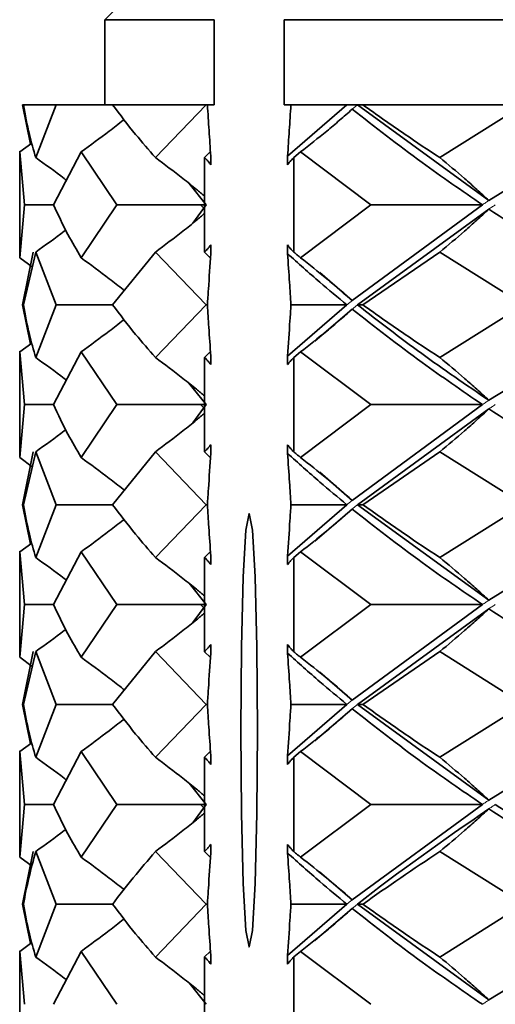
# Model space of a CAD drawing. Header units: millimetres. Extents: x 0 to 1118, y 0 to 864.
# Tile 105 of 200: x 726.21 to 727.33, y 366.1 to 368.41. Entities that reach past the tile are written whole.
import ezdxf

# ---------------------------------------------------------------- set-up
doc = ezdxf.new("R2010")
doc.units = ezdxf.units.MM

msp = doc.modelspace()

# ---------------------------------------------------------------- linework, layer by layer
at = {"color": 7, "linetype": 'Continuous', "lineweight": 35}
for p, q in [((726.7281, 368.7324), (726.4096, 368.4139)), ((726.4096, 368.4139), (726.4096, 368.2139)), ((726.6658, 368.4139), (726.4096, 368.4139)), ((726.6658, 368.4139), (726.6658, 368.2139)), ((729.9812, 368.4139), (726.8299, 368.4139)), ((726.8299, 368.2139), (726.8299, 368.4139)), ((726.216, 368.2139), (726.2349, 368.122)), ((726.2187, 368.2139), (726.216, 368.2139)), ((726.2948, 368.2139), (726.2187, 368.2139)), ((726.2948, 368.2139), (726.2471, 368.0903)), ((726.4275, 368.2139), (726.2948, 368.2139)), ((726.6471, 368.2139), (726.4275, 368.2139)), ((726.6471, 368.2139), (726.528, 368.0903)), ((726.6498, 368.2139), (726.6471, 368.2139)), ((726.6658, 368.2139), (726.6498, 368.2139)), ((726.8459, 368.2139), (726.8299, 368.2139)), ((726.9772, 368.2139), (726.8379, 368.0938)), ((726.9772, 368.2139), (726.8459, 368.2139)), ((727.0022, 368.2139), (726.9772, 368.2139)), ((727.0022, 368.2139), (727.31, 367.9897)), ((727.0148, 368.2139), (727.0022, 368.2139)), ((727.3917, 368.2139), (727.0148, 368.2139)), ((727.3917, 368.2139), (727.1949, 368.0903)), ((727.6716, 368.2139), (727.31, 367.9897)), ((726.2096, 368.1036), (726.2379, 368.1241)), ((726.2096, 368.1052), (726.2096, 367.8555)), ((726.2096, 368.1036), (726.2208, 367.9796)), ((726.2096, 368.1036), (726.2103, 368.094)), ((726.3536, 368.1036), (726.2888, 367.9796)), ((726.3536, 368.1036), (726.4374, 367.9796)), ((726.6566, 368.1036), (726.6433, 368.0907)), ((726.8685, 368.1036), (726.8524, 368.0907)), ((726.8685, 368.1036), (727.0333, 367.9796)), ((726.6433, 368.0907), (726.6433, 367.8684)), ((726.6577, 368.0938), (726.6577, 368.0736)), ((726.8379, 368.0736), (726.8379, 368.0938)), ((726.8524, 367.8684), (726.8524, 368.0907)), ((726.6067, 368.0297), (726.6467, 367.9796)), ((726.2208, 367.9796), (726.2096, 367.8555)), ((726.2888, 367.9796), (726.2208, 367.9796)), ((726.4374, 367.9796), (726.3536, 367.8555)), ((726.6433, 367.9796), (726.4374, 367.9796)), ((726.6467, 367.9796), (726.6157, 367.9367)), ((726.6335, 367.9796), (726.6433, 367.9703)), ((727.0333, 367.9796), (726.8685, 367.8555)), ((727.2949, 367.9796), (726.9896, 367.7549)), ((727.31, 367.9695), (727.0022, 367.7448)), ((727.2949, 367.9796), (727.0333, 367.9796)), ((726.6577, 367.8855), (726.6577, 367.8653)), ((726.8379, 367.8653), (726.8379, 367.8855)), ((726.2098, 367.8651), (726.2096, 367.8555)), ((726.2096, 367.8555), (726.2391, 367.834)), ((726.2415, 367.8688), (726.216, 367.7448)), ((726.2471, 367.8688), (726.2187, 367.7448)), ((726.2471, 367.8688), (726.2948, 367.7448)), ((726.528, 367.8688), (726.4275, 367.7448)), ((726.528, 367.8688), (726.6471, 367.7448)), ((726.6433, 367.8684), (726.6566, 367.8555)), ((727.1949, 367.8688), (727.0148, 367.7448)), ((727.1949, 367.8688), (727.3917, 367.7448)), ((726.9132, 367.8207), (726.9896, 367.7549)), ((726.216, 367.7448), (726.2349, 367.6529)), ((726.2948, 367.7448), (726.2471, 367.6214)), ((726.4275, 367.7448), (726.2948, 367.7448)), ((726.6471, 367.7448), (726.528, 367.6214)), ((726.6498, 367.7448), (726.6471, 367.7448)), ((726.9772, 367.7448), (726.8379, 367.6249)), ((726.9772, 367.7448), (726.8459, 367.7448)), ((726.9896, 367.7347), (726.9021, 367.6597)), ((727.0022, 367.7448), (727.0148, 367.7448)), ((727.3917, 367.7448), (727.1949, 367.6214)), ((727.6716, 367.7448), (727.31, 367.5211)), ((726.2096, 367.6345), (726.2379, 367.6551)), ((726.2096, 367.6362), (726.2096, 367.387)), ((726.2096, 367.6345), (726.2208, 367.511)), ((726.2096, 367.6345), (726.2103, 367.625)), ((726.3536, 367.6345), (726.2888, 367.511)), ((726.3536, 367.6345), (726.4374, 367.511)), ((726.6566, 367.6345), (726.6433, 367.6218)), ((726.6433, 367.6218), (726.6433, 367.3999)), ((726.6577, 367.6249), (726.6577, 367.6047)), ((726.8379, 367.6047), (726.8379, 367.6249)), ((726.8685, 367.6345), (726.8524, 367.6218)), ((726.8524, 367.3999), (726.8524, 367.6218)), ((726.8685, 367.6345), (727.0333, 367.511)), ((726.6066, 367.561), (726.6467, 367.511)), ((726.2208, 367.511), (726.2096, 367.387)), ((726.2888, 367.511), (726.2208, 367.511)), ((726.4374, 367.511), (726.3536, 367.387)), ((726.6433, 367.511), (726.4374, 367.511)), ((726.6467, 367.511), (726.6158, 367.4682)), ((726.6335, 367.511), (726.6433, 367.5017)), ((727.0333, 367.511), (726.8685, 367.387)), ((727.2949, 367.511), (726.9896, 367.2863)), ((727.31, 367.5009), (727.0022, 367.2762)), ((727.2949, 367.511), (727.0333, 367.511)), ((726.6577, 367.417), (726.6577, 367.3968)), ((726.8379, 367.3968), (726.8379, 367.417)), ((726.2098, 367.3966), (726.2096, 367.387)), ((726.2096, 367.387), (726.2391, 367.3654)), ((726.2415, 367.4003), (726.216, 367.2762)), ((726.2471, 367.4003), (726.2187, 367.2762)), ((726.2471, 367.4003), (726.2948, 367.2762)), ((726.528, 367.4003), (726.4275, 367.2762)), ((726.528, 367.4003), (726.6471, 367.2762)), ((726.6433, 367.3999), (726.6566, 367.387)), ((727.1949, 367.4003), (727.0148, 367.2762)), ((727.1949, 367.4003), (727.3917, 367.2762)), ((726.9132, 367.3522), (726.9896, 367.2863)), ((726.216, 367.2762), (726.2349, 367.184)), ((726.2948, 367.2762), (726.2471, 367.1523)), ((726.4275, 367.2762), (726.2948, 367.2762)), ((726.6471, 367.2762), (726.528, 367.1523)), ((726.6498, 367.2762), (726.6471, 367.2762)), ((726.9772, 367.2762), (726.8379, 367.1558)), ((726.9772, 367.2762), (726.8459, 367.2762)), ((727.0022, 367.2762), (727.0148, 367.2762)), ((727.0022, 367.2762), (727.31, 367.0521)), ((727.3917, 367.2762), (727.1949, 367.1523)), ((727.6716, 367.2762), (727.31, 367.0521)), ((726.9896, 367.2661), (726.9021, 367.1908)), ((726.2096, 367.1655), (726.2379, 367.1861)), ((726.2096, 367.1672), (726.2096, 366.9184)), ((726.2096, 367.1655), (726.2208, 367.0421)), ((726.2096, 367.1655), (726.2103, 367.156)), ((726.3536, 367.1655), (726.2888, 367.0421)), ((726.3536, 367.1655), (726.4374, 367.0421)), ((726.6566, 367.1655), (726.6433, 367.1527)), ((726.6577, 367.1558), (726.6577, 367.1356)), ((726.8379, 367.1356), (726.8379, 367.1558)), ((726.8685, 367.1655), (726.8524, 367.1527)), ((726.8685, 367.1655), (727.0333, 367.0421)), ((726.6433, 367.1527), (726.6433, 366.9313)), ((726.8524, 366.9313), (726.8524, 367.1527)), ((726.6068, 367.0918), (726.6467, 367.0421)), ((726.2208, 367.0421), (726.2096, 366.9184)), ((726.2888, 367.0421), (726.2208, 367.0421)), ((726.4374, 367.0421), (726.3536, 366.9184)), ((726.6433, 367.0421), (726.4374, 367.0421)), ((726.6467, 367.0421), (726.6159, 366.9995)), ((726.6335, 367.0421), (726.6433, 367.0328)), ((727.0333, 367.0421), (726.8685, 366.9184)), ((727.2949, 367.0421), (726.9896, 366.8178)), ((727.2949, 367.0421), (727.0333, 367.0421)), ((727.31, 367.032), (727.0022, 366.8077)), ((726.6577, 366.9484), (726.6577, 366.9282)), ((726.8379, 366.9282), (726.8379, 366.9484)), ((726.2098, 366.928), (726.2096, 366.9184)), ((726.2415, 366.9317), (726.216, 366.8077)), ((726.2471, 366.9317), (726.2187, 366.8077)), ((726.2471, 366.9317), (726.2948, 366.8077)), ((726.528, 366.9317), (726.4275, 366.8077)), ((726.528, 366.9317), (726.6471, 366.8077)), ((726.6433, 366.9313), (726.6566, 366.9184)), ((727.1949, 366.9317), (727.0148, 366.8077)), ((727.1949, 366.9317), (727.3917, 366.8077)), ((726.2096, 366.9184), (726.2391, 366.8969)), ((726.9132, 366.8836), (726.9896, 366.8178)), ((726.216, 366.8077), (726.2349, 366.7154)), ((726.2948, 366.8077), (726.2471, 366.6836)), ((726.4275, 366.8077), (726.2948, 366.8077)), ((726.6471, 366.8077), (726.528, 366.6836)), ((726.6498, 366.8077), (726.6471, 366.8077)), ((726.9772, 366.8077), (726.8379, 366.6871)), ((726.9772, 366.8077), (726.8459, 366.8077)), ((727.0022, 366.8077), (727.0148, 366.8077)), ((727.0022, 366.8077), (727.31, 366.5831)), ((727.3917, 366.8077), (727.1949, 366.6836)), ((727.6716, 366.8077), (727.31, 366.5831)), ((726.9896, 366.7976), (726.9021, 366.7222)), ((726.2096, 366.6969), (726.2379, 366.7175)), ((726.2096, 366.6985), (726.2096, 366.4495)), ((726.2096, 366.6969), (726.2208, 366.573)), ((726.2096, 366.6969), (726.2103, 366.6873)), ((726.3536, 366.6969), (726.2888, 366.573)), ((726.3536, 366.6969), (726.4374, 366.573)), ((726.6566, 366.6969), (726.6433, 366.684)), ((726.8685, 366.6969), (726.8524, 366.684)), ((726.8685, 366.6969), (727.0333, 366.573)), ((726.6433, 366.684), (726.6433, 366.4624)), ((726.6577, 366.6871), (726.6577, 366.6669)), ((726.8379, 366.6669), (726.8379, 366.6871)), ((726.8524, 366.4624), (726.8524, 366.684)), ((726.6068, 366.6229), (726.6467, 366.573)), ((726.2208, 366.573), (726.2096, 366.4496)), ((726.2888, 366.573), (726.2208, 366.573)), ((726.4374, 366.573), (726.3536, 366.4496)), ((726.6433, 366.573), (726.4374, 366.573)), ((726.6467, 366.573), (726.6157, 366.5302)), ((726.6335, 366.573), (726.6433, 366.5637)), ((727.0333, 366.573), (726.8685, 366.4496)), ((727.2949, 366.573), (726.9896, 366.3492)), ((727.2949, 366.573), (727.0333, 366.573)), ((726.2415, 366.4628), (726.216, 366.3391)), ((726.2471, 366.4628), (726.2948, 366.3391)), ((726.528, 366.4628), (726.6471, 366.3391)), ((726.6433, 366.4624), (726.6566, 366.4496)), ((726.6577, 366.4794), (726.6577, 366.4593)), ((726.8379, 366.4593), (726.8379, 366.4794)), ((727.1949, 366.4628), (727.3917, 366.3391)), ((726.2098, 366.4591), (726.2096, 366.4496)), ((726.2096, 366.4496), (726.2391, 366.4281)), ((726.9127, 366.4147), (726.9896, 366.3492)), ((726.216, 366.3391), (726.2349, 366.2469)), ((726.2948, 366.3391), (726.2471, 366.2151)), ((726.4275, 366.3391), (726.2948, 366.3391)), ((726.6471, 366.3391), (726.528, 366.2151)), ((726.6498, 366.3391), (726.6471, 366.3391)), ((726.9772, 366.3391), (726.8379, 366.2186)), ((726.9772, 366.3391), (726.8459, 366.3391)), ((726.9896, 366.329), (726.9021, 366.2536)), ((727.0022, 366.3391), (727.0148, 366.3391)), ((727.0022, 366.3391), (727.31, 366.1144)), ((727.3917, 366.3391), (727.1949, 366.2151)), ((727.6716, 366.3391), (727.31, 366.1144)), ((726.2096, 366.2284), (726.2379, 366.249)), ((726.2096, 366.23), (726.2096, 365.9804)), ((726.2096, 366.2284), (726.2208, 366.1043)), ((726.2096, 366.2284), (726.2103, 366.2188)), ((726.3536, 366.2284), (726.2888, 366.1043)), ((726.3536, 366.2284), (726.4374, 366.1043)), ((726.6566, 366.2284), (726.6433, 366.2155)), ((726.6433, 366.2155), (726.6433, 365.9933)), ((726.6577, 366.2186), (726.6577, 366.1983)), ((726.8379, 366.1983), (726.8379, 366.2186)), ((726.8685, 366.2284), (726.8524, 366.2155)), ((726.8524, 365.9933), (726.8524, 366.2155)), ((726.8685, 366.2284), (727.0333, 366.1043)), ((726.6068, 366.1544), (726.6467, 366.1043))]:
    msp.add_line(p, q, dxfattribs=at)
at = {"color": 7, "linetype": 'Continuous', "lineweight": 18}
msp.add_line((727.0022, 368.2139), (726.9896, 368.2038), dxfattribs=at)
at = {"color": 7, "linetype": 'Continuous', "lineweight": 35, "flags": 128}
msp.add_lwpolyline([(726.7674, 366.7472), (726.7659, 366.9417), (726.7616, 367.1066), (726.7553, 367.2168), (726.7478, 367.2555), (726.7403, 367.2168), (726.734, 367.1066), (726.7298, 366.9417), (726.7283, 366.7472), (726.7298, 366.5527), (726.734, 366.3877), (726.7403, 366.2775), (726.7478, 366.2389), (726.7553, 366.2775), (726.7616, 366.3877), (726.7659, 366.5527), (726.7674, 366.7472)], dxfattribs=at)
at = {"color": 7, "linetype": 'Continuous', "lineweight": 35}
for points, knots in [([(726.2187, 368.2139), (726.2227, 368.1908), (726.2299, 368.1497), (726.2418, 368.1085), (726.2471, 368.0903)], [0, 0, 0, 0, 0.559638, 1, 1, 1, 1]), ([(726.4275, 368.2139), (726.445, 368.1908), (726.4763, 368.1497), (726.5122, 368.1085), (726.528, 368.0903)], [0, 0, 0, 0, 0.559638, 1, 1, 1, 1]), ([(726.6498, 368.2139), (726.6511, 368.1939), (726.6538, 368.1541), (726.6564, 368.1139), (726.6577, 368.0938)], [0, 0, 0, 0, 0.499997, 1, 1, 1, 1]), ([(726.8379, 368.0938), (726.8393, 368.1139), (726.8419, 368.1541), (726.8445, 368.1939), (726.8459, 368.2139)], [0, 0, 0, 0, 0.499997, 1, 1, 1, 1]), ([(726.8685, 368.1036), (726.889, 368.1198), (726.9198, 368.1441), (726.9599, 368.1778), (726.9797, 368.1951), (726.9896, 368.2038)], [0, 0, 0, 0, 0.499762, 0.749849, 1, 1, 1, 1]), ([(726.9896, 368.2038), (727.0429, 368.1621), (727.138, 368.0875), (727.247, 368.0126), (727.2949, 367.9796)], [0, 0, 0, 0, 0.559517, 1, 1, 1, 1]), ([(727.0148, 368.2139), (727.0473, 368.1908), (727.1053, 368.1497), (727.1675, 368.1085), (727.1949, 368.0903)], [0, 0, 0, 0, 0.5596375, 1, 1, 1, 1]), ([(726.3536, 368.1036), (726.3757, 368.1198), (726.4089, 368.1441), (726.4422, 368.1699), (726.4536, 368.1791), (726.4543, 368.1796)], [0, 0, 0, 0, 0.652295, 0.978713, 1, 1, 1, 1]), ([(726.2471, 368.0903), (726.2697, 368.0742), (726.2939, 368.0568), (726.3174, 368.0386), (726.319, 368.0374)], [0, 0, 0, 0, 0.9319179, 1, 1, 1, 1]), ([(726.528, 368.0903), (726.5496, 368.0741), (726.582, 368.0497), (726.6202, 368.0191), (726.6369, 368.0052), (726.6433, 367.9999)], [0, 0, 0, 0, 0.5538003, 0.8309524, 1, 1, 1, 1]), ([(726.6577, 368.0736), (726.6556, 368.0763), (726.6521, 368.0808), (726.6473, 368.0864), (726.6446, 368.0893), (726.6433, 368.0907)], [0, 0, 0, 0, 0.439826, 0.719912, 1, 1, 1, 1]), ([(726.8524, 368.0907), (726.8503, 368.0884), (726.8468, 368.0847), (726.842, 368.0789), (726.8393, 368.0754), (726.8379, 368.0736)], [0, 0, 0, 0, 0.439826, 0.719911, 1, 1, 1, 1]), ([(727.1949, 368.0903), (727.2144, 368.0741), (727.2437, 368.0497), (727.2818, 368.0158), (727.3006, 367.9984), (727.31, 367.9897)], [0, 0, 0, 0, 0.499738, 0.749834, 1, 1, 1, 1]), ([(726.2888, 367.9796), (726.2996, 367.9564), (726.3189, 367.9151), (726.343, 367.8737), (726.3536, 367.8555)], [0, 0, 0, 0, 0.560014, 1, 1, 1, 1]), ([(727.1949, 367.8688), (727.2144, 367.885), (727.2437, 367.9095), (727.2818, 367.9434), (727.3006, 367.9608), (727.31, 367.9695)], [0, 0, 0, 0, 0.499745, 0.749839, 1, 1, 1, 1]), ([(727.31, 367.9695), (727.374, 367.9275), (727.4883, 367.8525), (727.6156, 367.7777), (727.6716, 367.7448)], [0, 0, 0, 0, 0.560203, 1, 1, 1, 1]), ([(726.528, 367.8688), (726.5496, 367.8851), (726.582, 367.9095), (726.6202, 367.94), (726.6369, 367.954), (726.6433, 367.9593)], [0, 0, 0, 0, 0.5537937, 0.8309355, 1, 1, 1, 1]), ([(726.2471, 367.8688), (726.2697, 367.885), (726.2934, 367.902), (726.3165, 367.9198), (726.3176, 367.9207)], [0, 0, 0, 0, 0.951091, 1, 1, 1, 1]), ([(726.6433, 367.8684), (726.6454, 367.8707), (726.6489, 367.8744), (726.6537, 367.8802), (726.6564, 367.8838), (726.6577, 367.8855)], [0, 0, 0, 0, 0.439824, 0.71991, 1, 1, 1, 1]), ([(726.8379, 367.8855), (726.84, 367.8828), (726.8435, 367.8783), (726.8483, 367.8727), (726.851, 367.8698), (726.8524, 367.8684)], [0, 0, 0, 0, 0.439825, 0.719911, 1, 1, 1, 1]), ([(726.3536, 367.8555), (726.3757, 367.8392), (726.4089, 367.8148), (726.4424, 367.7888), (726.454, 367.7794), (726.4549, 367.7786)], [0, 0, 0, 0, 0.647848, 0.972049, 1, 1, 1, 1]), ([(726.6577, 367.8653), (726.6559, 367.8374), (726.6533, 367.7971), (726.6506, 367.7571), (726.6498, 367.7448)], [0, 0, 0, 0, 0.6924017, 1, 1, 1, 1]), ([(726.8459, 367.7448), (726.8447, 367.7623), (726.8421, 367.8023), (726.8394, 367.8426), (726.8379, 367.8653)], [0, 0, 0, 0, 0.4371645, 1, 1, 1, 1]), ([(726.8379, 367.8653), (726.8628, 367.8428), (726.9072, 367.8026), (726.9558, 367.7625), (726.9772, 367.7448)], [0, 0, 0, 0, 0.560189, 1, 1, 1, 1]), ([(726.8524, 367.8684), (726.8554, 367.866), (726.8607, 367.8617), (726.8661, 367.8574), (726.8685, 367.8555)], [0, 0, 0, 0, 0.560011, 1, 1, 1, 1]), ([(726.8685, 367.8555), (726.889, 367.8392), (726.9198, 367.8149), (726.9599, 367.781), (726.9797, 367.7636), (726.9896, 367.7549)], [0, 0, 0, 0, 0.499754, 0.749844, 1, 1, 1, 1]), ([(726.2187, 367.7448), (726.2227, 367.7217), (726.2299, 367.6805), (726.2419, 367.6394), (726.2471, 367.6214)], [0, 0, 0, 0, 0.560356, 1, 1, 1, 1]), ([(726.4275, 367.7448), (726.445, 367.7217), (726.4763, 367.6805), (726.5122, 367.6394), (726.528, 367.6214)], [0, 0, 0, 0, 0.560356, 1, 1, 1, 1]), ([(726.6498, 367.7448), (726.6509, 367.7274), (726.6536, 367.6875), (726.6562, 367.6474), (726.6577, 367.6249)], [0, 0, 0, 0, 0.43679, 1, 1, 1, 1]), ([(726.8379, 367.6249), (726.8398, 367.6526), (726.8424, 367.6927), (726.8451, 367.7326), (726.8459, 367.7448)], [0, 0, 0, 0, 0.69306, 1, 1, 1, 1]), ([(726.8685, 367.6345), (726.889, 367.6507), (726.9198, 367.675), (726.96, 367.7087), (726.9797, 367.7261), (726.9896, 367.7347)], [0, 0, 0, 0, 0.499731, 0.74983, 1, 1, 1, 1]), ([(726.9896, 367.7347), (727.0429, 367.693), (727.138, 367.6185), (727.247, 367.5439), (727.2949, 367.511)], [0, 0, 0, 0, 0.559777, 1, 1, 1, 1]), ([(727.0022, 367.7448), (727.0511, 367.7067), (727.1469, 367.6322), (727.2564, 367.5576), (727.31, 367.5211)], [0, 0, 0, 0, 0.5109089, 1, 1, 1, 1]), ([(727.0148, 367.7448), (727.0473, 367.7217), (727.1053, 367.6805), (727.1675, 367.6394), (727.1949, 367.6214)], [0, 0, 0, 0, 0.560356, 1, 1, 1, 1]), ([(726.3536, 367.6345), (726.3757, 367.6507), (726.4089, 367.675), (726.4422, 367.7008), (726.4536, 367.71), (726.4543, 367.7105)], [0, 0, 0, 0, 0.652326, 0.978793, 1, 1, 1, 1]), ([(726.2471, 367.6214), (726.2697, 367.6053), (726.2939, 367.588), (726.3174, 367.5699), (726.319, 367.5686)], [0, 0, 0, 0, 0.931834, 1, 1, 1, 1]), ([(726.528, 367.6214), (726.5496, 367.6052), (726.582, 367.5809), (726.6202, 367.5504), (726.6369, 367.5365), (726.6433, 367.5312)], [0, 0, 0, 0, 0.553804, 0.830965, 1, 1, 1, 1]), ([(726.6577, 367.6047), (726.6556, 367.6074), (726.6521, 367.6119), (726.6473, 367.6174), (726.6446, 367.6203), (726.6433, 367.6218)], [0, 0, 0, 0, 0.43983, 0.719914, 1, 1, 1, 1]), ([(726.8524, 367.6218), (726.8503, 367.6195), (726.8468, 367.6158), (726.842, 367.61), (726.8393, 367.6065), (726.8379, 367.6047)], [0, 0, 0, 0, 0.439829, 0.719913, 1, 1, 1, 1]), ([(727.1949, 367.6214), (727.2144, 367.6052), (727.2437, 367.5809), (727.2818, 367.5471), (727.3006, 367.5298), (727.31, 367.5211)], [0, 0, 0, 0, 0.499731, 0.74983, 1, 1, 1, 1]), ([(726.2888, 367.511), (726.2996, 367.4879), (726.3189, 367.4466), (726.343, 367.4052), (726.3536, 367.387)], [0, 0, 0, 0, 0.55984, 1, 1, 1, 1]), ([(727.1949, 367.4003), (727.2144, 367.4165), (727.2436, 367.4409), (727.2818, 367.4748), (727.3006, 367.4922), (727.31, 367.5009)], [0, 0, 0, 0, 0.499753, 0.749844, 1, 1, 1, 1]), ([(727.31, 367.5009), (727.374, 367.459), (727.4883, 367.3841), (727.6156, 367.3092), (727.6716, 367.2762)], [0, 0, 0, 0, 0.559886, 1, 1, 1, 1]), ([(726.528, 367.4003), (726.5496, 367.4166), (726.582, 367.441), (726.6202, 367.4715), (726.6369, 367.4855), (726.6433, 367.4908)], [0, 0, 0, 0, 0.5537845, 0.8309145, 1, 1, 1, 1]), ([(726.2471, 367.4003), (726.2697, 367.4164), (726.2934, 367.4334), (726.3165, 367.4513), (726.3176, 367.4521)], [0, 0, 0, 0, 0.950972, 1, 1, 1, 1]), ([(726.6433, 367.3999), (726.6454, 367.4022), (726.6489, 367.4059), (726.6537, 367.4117), (726.6564, 367.4153), (726.6577, 367.417)], [0, 0, 0, 0, 0.439824, 0.719911, 1, 1, 1, 1]), ([(726.8379, 367.417), (726.84, 367.4143), (726.8435, 367.4098), (726.8483, 367.4042), (726.851, 367.4013), (726.8524, 367.3999)], [0, 0, 0, 0, 0.439825, 0.719911, 1, 1, 1, 1]), ([(726.3536, 367.387), (726.3757, 367.3707), (726.4089, 367.3463), (726.4424, 367.3202), (726.454, 367.3108), (726.455, 367.3101)], [0, 0, 0, 0, 0.647804, 0.971992, 1, 1, 1, 1]), ([(726.6577, 367.3968), (726.6559, 367.3689), (726.6533, 367.3286), (726.6506, 367.2885), (726.6498, 367.2762)], [0, 0, 0, 0, 0.6921807, 1, 1, 1, 1]), ([(726.8459, 367.2762), (726.8447, 367.2937), (726.8421, 367.3338), (726.8394, 367.3741), (726.8379, 367.3968)], [0, 0, 0, 0, 0.436845, 1, 1, 1, 1]), ([(726.8379, 367.3968), (726.8628, 367.3743), (726.9072, 367.3341), (726.9558, 367.2939), (726.9772, 367.2762)], [0, 0, 0, 0, 0.56002, 1, 1, 1, 1]), ([(726.8524, 367.3999), (726.8554, 367.3975), (726.8607, 367.3932), (726.8661, 367.3889), (726.8685, 367.387)], [0, 0, 0, 0, 0.559993, 1, 1, 1, 1]), ([(726.8685, 367.387), (726.889, 367.3707), (726.9198, 367.3463), (726.9599, 367.3124), (726.9797, 367.295), (726.9896, 367.2863)], [0, 0, 0, 0, 0.499746, 0.74984, 1, 1, 1, 1]), ([(726.2187, 367.2762), (726.2227, 367.253), (726.2299, 367.2117), (726.2419, 367.1704), (726.2471, 367.1523)], [0, 0, 0, 0, 0.560216, 1, 1, 1, 1]), ([(726.4275, 367.2762), (726.445, 367.253), (726.4763, 367.2117), (726.5122, 367.1704), (726.528, 367.1523)], [0, 0, 0, 0, 0.560216, 1, 1, 1, 1]), ([(726.6498, 367.2762), (726.6509, 367.2587), (726.6536, 367.2187), (726.6562, 367.1784), (726.6577, 367.1558)], [0, 0, 0, 0, 0.436695, 1, 1, 1, 1]), ([(726.8379, 367.1558), (726.8398, 367.1836), (726.8424, 367.2238), (726.845, 367.2639), (726.8459, 367.2762)], [0, 0, 0, 0, 0.692449, 1, 1, 1, 1]), ([(727.0148, 367.2762), (727.0473, 367.253), (727.1053, 367.2117), (727.1675, 367.1704), (727.1949, 367.1523)], [0, 0, 0, 0, 0.560216, 1, 1, 1, 1]), ([(726.8685, 367.1655), (726.889, 367.1818), (726.9198, 367.2061), (726.96, 367.24), (726.9797, 367.2574), (726.9896, 367.2661)], [0, 0, 0, 0, 0.499737, 0.749834, 1, 1, 1, 1]), ([(726.9896, 367.2661), (727.0429, 367.2241), (727.138, 367.1492), (727.247, 367.0748), (727.2949, 367.0421)], [0, 0, 0, 0, 0.560546, 1, 1, 1, 1]), ([(726.3536, 367.1655), (726.3757, 367.1818), (726.4089, 367.2062), (726.4422, 367.232), (726.4536, 367.2412), (726.4543, 367.2418)], [0, 0, 0, 0, 0.652333, 0.978798, 1, 1, 1, 1]), ([(726.2471, 367.1523), (726.2697, 367.1362), (726.2938, 367.1189), (726.3174, 367.1008), (726.319, 367.0996)], [0, 0, 0, 0, 0.931975, 1, 1, 1, 1]), ([(726.528, 367.1523), (726.5496, 367.1361), (726.582, 367.1118), (726.6201, 367.0814), (726.6369, 367.0675), (726.6433, 367.0622)], [0, 0, 0, 0, 0.55377, 0.830883, 1, 1, 1, 1]), ([(726.6577, 367.1356), (726.6556, 367.1383), (726.6521, 367.1428), (726.6473, 367.1484), (726.6446, 367.1512), (726.6433, 367.1527)], [0, 0, 0, 0, 0.439828, 0.719913, 1, 1, 1, 1]), ([(726.8524, 367.1527), (726.8503, 367.1504), (726.8468, 367.1467), (726.842, 367.1409), (726.8393, 367.1374), (726.8379, 367.1356)], [0, 0, 0, 0, 0.439827, 0.719912, 1, 1, 1, 1]), ([(727.1949, 367.1523), (727.2144, 367.1361), (727.2436, 367.1118), (727.2818, 367.0781), (727.3006, 367.0608), (727.31, 367.0521)], [0, 0, 0, 0, 0.499763, 0.74985, 1, 1, 1, 1]), ([(726.2888, 367.0421), (726.2996, 367.019), (726.3189, 366.9779), (726.343, 366.9366), (726.3536, 366.9184)], [0, 0, 0, 0, 0.559666, 1, 1, 1, 1]), ([(726.528, 366.9317), (726.5496, 366.9479), (726.582, 366.9723), (726.6202, 367.0027), (726.6369, 367.0166), (726.6433, 367.0219)], [0, 0, 0, 0, 0.553773, 0.830889, 1, 1, 1, 1]), ([(727.1949, 366.9317), (727.2144, 366.9479), (727.2436, 366.9722), (727.2818, 367.006), (727.3006, 367.0233), (727.31, 367.032)], [0, 0, 0, 0, 0.49976, 0.749848, 1, 1, 1, 1]), ([(727.31, 367.032), (727.374, 366.9902), (727.4882, 366.9156), (727.6155, 366.8407), (727.6716, 366.8077)], [0, 0, 0, 0, 0.55957, 1, 1, 1, 1]), ([(726.2471, 366.9317), (726.2697, 366.9478), (726.2934, 366.9648), (726.3165, 366.9825), (726.3176, 366.9834)], [0, 0, 0, 0, 0.950826, 1, 1, 1, 1]), ([(726.6433, 366.9313), (726.6454, 366.9336), (726.6489, 366.9373), (726.6537, 366.9431), (726.6564, 366.9466), (726.6577, 366.9484)], [0, 0, 0, 0, 0.439826, 0.719912, 1, 1, 1, 1]), ([(726.8379, 366.9484), (726.84, 366.9457), (726.8435, 366.9412), (726.8483, 366.9356), (726.851, 366.9327), (726.8524, 366.9313)], [0, 0, 0, 0, 0.439827, 0.719912, 1, 1, 1, 1]), ([(726.6577, 366.9282), (726.6559, 366.9003), (726.6532, 366.8601), (726.6506, 366.82), (726.6498, 366.8077)], [0, 0, 0, 0, 0.692321, 1, 1, 1, 1]), ([(726.8459, 366.8077), (726.8447, 366.8252), (726.8421, 366.8652), (726.8394, 366.9055), (726.8379, 366.9282)], [0, 0, 0, 0, 0.4367029, 1, 1, 1, 1]), ([(726.8379, 366.9282), (726.8628, 366.9057), (726.9072, 366.8656), (726.9558, 366.8254), (726.9772, 366.8077)], [0, 0, 0, 0, 0.55985, 1, 1, 1, 1]), ([(726.8524, 366.9313), (726.8554, 366.9289), (726.8607, 366.9246), (726.8661, 366.9203), (726.8685, 366.9184)], [0, 0, 0, 0, 0.559975, 1, 1, 1, 1]), ([(726.3536, 366.9184), (726.3757, 366.9022), (726.4089, 366.8777), (726.4424, 366.8517), (726.4541, 366.8423), (726.455, 366.8416)], [0, 0, 0, 0, 0.647752, 0.971921, 1, 1, 1, 1]), ([(726.8685, 366.9184), (726.889, 366.9022), (726.9198, 366.8778), (726.9599, 366.8439), (726.9797, 366.8265), (726.9896, 366.8178)], [0, 0, 0, 0, 0.499739, 0.749835, 1, 1, 1, 1]), ([(726.2187, 366.8077), (726.2227, 366.7845), (726.2299, 366.7431), (726.2419, 366.7018), (726.2471, 366.6836)], [0, 0, 0, 0, 0.560042, 1, 1, 1, 1]), ([(726.4275, 366.8077), (726.445, 366.7845), (726.4763, 366.7431), (726.5122, 366.7018), (726.528, 366.6836)], [0, 0, 0, 0, 0.560042, 1, 1, 1, 1]), ([(726.6498, 366.8077), (726.6509, 366.7902), (726.6536, 366.7501), (726.6562, 366.7098), (726.6577, 366.6871)], [0, 0, 0, 0, 0.4367783, 1, 1, 1, 1]), ([(726.8379, 366.6871), (726.8398, 366.715), (726.8424, 366.7553), (726.845, 366.7954), (726.8459, 366.8077)], [0, 0, 0, 0, 0.692187, 1, 1, 1, 1]), ([(727.0148, 366.8077), (727.0473, 366.7845), (727.1053, 366.7431), (727.1675, 366.7018), (727.1949, 366.6836)], [0, 0, 0, 0, 0.560042, 1, 1, 1, 1]), ([(726.8685, 366.6969), (726.889, 366.7131), (726.9198, 366.7375), (726.9599, 366.7715), (726.9797, 366.7889), (726.9896, 366.7976)], [0, 0, 0, 0, 0.499744, 0.749838, 1, 1, 1, 1]), ([(726.9896, 366.7976), (727.0429, 366.7556), (727.138, 366.6806), (727.247, 366.6058), (727.2949, 366.573)], [0, 0, 0, 0, 0.560255, 1, 1, 1, 1]), ([(726.3536, 366.6969), (726.3757, 366.7132), (726.4089, 366.7376), (726.4422, 366.7635), (726.4536, 366.7727), (726.4543, 366.7733)], [0, 0, 0, 0, 0.652333, 0.978789, 1, 1, 1, 1]), ([(726.2471, 366.6836), (726.2697, 366.6674), (726.2938, 366.6501), (726.3174, 366.6319), (726.319, 366.6307)], [0, 0, 0, 0, 0.93201, 1, 1, 1, 1]), ([(726.528, 366.6836), (726.5496, 366.6673), (726.582, 366.6429), (726.6202, 366.6124), (726.6369, 366.5985), (726.6433, 366.5932)], [0, 0, 0, 0, 0.553781, 0.830907, 1, 1, 1, 1]), ([(726.6577, 366.6669), (726.6556, 366.6696), (726.6521, 366.6741), (726.6473, 366.6797), (726.6446, 366.6825), (726.6433, 366.684)], [0, 0, 0, 0, 0.439825, 0.719911, 1, 1, 1, 1]), ([(726.8524, 366.684), (726.8503, 366.6817), (726.8468, 366.678), (726.842, 366.6722), (726.8393, 366.6686), (726.8379, 366.6669)], [0, 0, 0, 0, 0.4398245, 0.7199107, 1, 1, 1, 1]), ([(727.1949, 366.6836), (727.2144, 366.6673), (727.2436, 366.643), (727.2818, 366.6091), (727.3006, 366.5918), (727.31, 366.5831)], [0, 0, 0, 0, 0.499755, 0.749845, 1, 1, 1, 1]), ([(726.2888, 366.573), (726.2996, 366.5499), (726.3189, 366.5087), (726.343, 366.4676), (726.3536, 366.4496)], [0, 0, 0, 0, 0.560263, 1, 1, 1, 1]), ([(726.528, 366.4628), (726.5496, 366.4789), (726.582, 366.5032), (726.6202, 366.5336), (726.6369, 366.5475), (726.6433, 366.5528)], [0, 0, 0, 0, 0.5538101, 0.8309663, 1, 1, 1, 1]), ([(727.31, 366.5629), (727.2028, 366.4884), (727.0955, 366.4139), (727.0022, 366.3392), (727.0022, 366.3391)], [0, 0, 0, 0, 0.999412, 1, 1, 1, 1]), ([(727.1949, 366.4628), (727.2144, 366.4789), (727.2437, 366.5032), (727.2818, 366.5369), (727.3006, 366.5542), (727.31, 366.5629)], [0, 0, 0, 0, 0.499737, 0.749833, 1, 1, 1, 1]), ([(727.31, 366.5629), (727.374, 366.5212), (727.4883, 366.4467), (727.6155, 366.372), (727.6716, 366.3391)], [0, 0, 0, 0, 0.559638, 1, 1, 1, 1]), ([(727.3252, 366.573), (727.3811, 366.5366), (727.4959, 366.4621), (727.6237, 366.3875), (727.6891, 366.3492)], [0, 0, 0, 0, 0.487665, 1, 1, 1, 1]), ([(726.2471, 366.4628), (726.2697, 366.4788), (726.2934, 366.4957), (726.3165, 366.5134), (726.3176, 366.5143)], [0, 0, 0, 0, 0.95122, 1, 1, 1, 1]), ([(726.2471, 366.4628), (726.236, 366.4216), (726.225, 366.3804), (726.2187, 366.3392), (726.2187, 366.3391)], [0, 0, 0, 0, 0.998936, 1, 1, 1, 1]), ([(726.528, 366.4628), (726.493, 366.4216), (726.4579, 366.3804), (726.4276, 366.3392), (726.4275, 366.3391)], [0, 0, 0, 0, 0.998936, 1, 1, 1, 1]), ([(726.6433, 366.4624), (726.6454, 366.4646), (726.6489, 366.4684), (726.6537, 366.4741), (726.6564, 366.4776), (726.6577, 366.4794)], [0, 0, 0, 0, 0.4398299, 0.7199135, 1, 1, 1, 1]), ([(726.8379, 366.4794), (726.84, 366.4767), (726.8435, 366.4722), (726.8483, 366.4667), (726.851, 366.4638), (726.8524, 366.4624)], [0, 0, 0, 0, 0.439831, 0.719914, 1, 1, 1, 1]), ([(726.8524, 366.4624), (726.8554, 366.46), (726.8607, 366.4557), (726.8661, 366.4514), (726.8685, 366.4496)], [0, 0, 0, 0, 0.559957, 1, 1, 1, 1]), ([(727.1949, 366.4628), (727.1335, 366.4216), (727.072, 366.3804), (727.0149, 366.3392), (727.0148, 366.3391)], [0, 0, 0, 0, 0.998936, 1, 1, 1, 1]), ([(726.3536, 366.4496), (726.3757, 366.4333), (726.4089, 366.409), (726.4424, 366.383), (726.4541, 366.3737), (726.455, 366.3729)], [0, 0, 0, 0, 0.647719, 0.97188, 1, 1, 1, 1]), ([(726.6577, 366.4593), (726.6559, 366.4315), (726.6532, 366.3914), (726.6506, 366.3514), (726.6498, 366.3391)], [0, 0, 0, 0, 0.692823, 1, 1, 1, 1]), ([(726.8459, 366.3391), (726.8447, 366.3566), (726.8421, 366.3965), (726.8394, 366.4367), (726.8379, 366.4593)], [0, 0, 0, 0, 0.436738, 1, 1, 1, 1]), ([(726.8379, 366.4593), (726.8628, 366.4369), (726.9072, 366.3969), (726.9558, 366.3568), (726.9772, 366.3391)], [0, 0, 0, 0, 0.559681, 1, 1, 1, 1]), ([(726.8685, 366.4496), (726.889, 366.4334), (726.9198, 366.4091), (726.96, 366.3753), (726.9797, 366.3579), (726.9896, 366.3492)], [0, 0, 0, 0, 0.499732, 0.749831, 1, 1, 1, 1]), ([(726.2187, 366.3391), (726.2227, 366.316), (726.2299, 366.2747), (726.2419, 366.2333), (726.2471, 366.2151)], [0, 0, 0, 0, 0.559869, 1, 1, 1, 1]), ([(726.4275, 366.3391), (726.445, 366.316), (726.4763, 366.2747), (726.5122, 366.2333), (726.528, 366.2151)], [0, 0, 0, 0, 0.559869, 1, 1, 1, 1]), ([(726.6498, 366.3391), (726.6509, 366.3216), (726.6536, 366.2816), (726.6562, 366.2413), (726.6577, 366.2186)], [0, 0, 0, 0, 0.437039, 1, 1, 1, 1]), ([(726.8379, 366.2186), (726.8398, 366.2465), (726.8424, 366.2868), (726.845, 366.3268), (726.8459, 366.3391)], [0, 0, 0, 0, 0.692288, 1, 1, 1, 1]), ([(726.8685, 366.2284), (726.889, 366.2446), (726.9198, 366.269), (726.9599, 366.3029), (726.9797, 366.3203), (726.9896, 366.329)], [0, 0, 0, 0, 0.499751, 0.749843, 1, 1, 1, 1]), ([(726.9896, 366.329), (727.0429, 366.2871), (727.138, 366.2122), (727.247, 366.1372), (727.2949, 366.1043)], [0, 0, 0, 0, 0.559939, 1, 1, 1, 1]), ([(727.0148, 366.3391), (727.0473, 366.316), (727.1053, 366.2747), (727.1675, 366.2333), (727.1949, 366.2151)], [0, 0, 0, 0, 0.559869, 1, 1, 1, 1]), ([(726.3536, 366.2284), (726.3757, 366.2447), (726.4089, 366.2691), (726.4422, 366.2949), (726.4536, 366.3042), (726.4543, 366.3047)], [0, 0, 0, 0, 0.652323, 0.978765, 1, 1, 1, 1]), ([(726.2471, 366.2151), (726.2697, 366.1989), (726.2939, 366.1816), (726.3174, 366.1634), (726.319, 366.1621)], [0, 0, 0, 0, 0.931988, 1, 1, 1, 1]), ([(726.528, 366.2151), (726.5496, 366.1988), (726.582, 366.1744), (726.6202, 366.1438), (726.6369, 366.1298), (726.6433, 366.1245)], [0, 0, 0, 0, 0.553791, 0.830929, 1, 1, 1, 1]), ([(726.6577, 366.1983), (726.6556, 366.2011), (726.6521, 366.2056), (726.6473, 366.2112), (726.6446, 366.214), (726.6433, 366.2155)], [0, 0, 0, 0, 0.439824, 0.719911, 1, 1, 1, 1]), ([(726.8524, 366.2155), (726.8503, 366.2132), (726.8468, 366.2094), (726.842, 366.2036), (726.8393, 366.2001), (726.8379, 366.1983)], [0, 0, 0, 0, 0.439824, 0.71991, 1, 1, 1, 1]), ([(727.1949, 366.2151), (727.2144, 366.1988), (727.2437, 366.1744), (727.2818, 366.1405), (727.3006, 366.1231), (727.31, 366.1144)], [0, 0, 0, 0, 0.499748, 0.74984, 1, 1, 1, 1])]:
    msp.add_open_spline(points, degree=3, knots=knots, dxfattribs=at)
at = {"color": 7, "linetype": 'Continuous', "lineweight": 18}
for points, knots in [([(727.31, 367.9897), (727.3077, 367.9882), (727.3041, 367.9858), (727.2991, 367.9824), (727.2963, 367.9805), (727.2949, 367.9796)], [0, 0, 0, 0, 0.45157, 0.725785, 1, 1, 1, 1]), ([(727.31, 367.9695), (727.3123, 367.971), (727.316, 367.9735), (727.321, 367.9768), (727.3238, 367.9787), (727.3252, 367.9796)], [0, 0, 0, 0, 0.454944, 0.727472, 1, 1, 1, 1]), ([(726.9896, 367.7549), (726.9886, 367.7541), (726.9865, 367.7524), (726.9823, 367.749), (726.9792, 367.7465), (726.9772, 367.7448)], [0, 0, 0, 0, 0.251902, 0.503805, 1, 1, 1, 1]), ([(726.9896, 367.7347), (726.9917, 367.7364), (726.9948, 367.7389), (726.999, 367.7423), (727.0011, 367.744), (727.0022, 367.7448)], [0, 0, 0, 0, 0.492179, 0.746089, 1, 1, 1, 1]), ([(727.31, 367.5211), (727.3077, 367.5196), (727.3041, 367.5171), (727.299, 367.5138), (727.2963, 367.5119), (727.2949, 367.511)], [0, 0, 0, 0, 0.45239, 0.726195, 1, 1, 1, 1]), ([(727.31, 367.5009), (727.3123, 367.5024), (727.316, 367.5049), (727.321, 367.5082), (727.3238, 367.5101), (727.3252, 367.511)], [0, 0, 0, 0, 0.455739, 0.727869, 1, 1, 1, 1]), ([(726.9896, 367.2863), (726.9875, 367.2846), (726.9844, 367.2821), (726.9803, 367.2787), (726.9782, 367.277), (726.9772, 367.2762)], [0, 0, 0, 0, 0.49964, 0.74982, 1, 1, 1, 1]), ([(726.9896, 367.2661), (726.9907, 367.2669), (726.9927, 367.2686), (726.9969, 367.272), (727.0001, 367.2745), (727.0022, 367.2762)], [0, 0, 0, 0, 0.250384, 0.500769, 1, 1, 1, 1]), ([(727.31, 367.0521), (727.3077, 367.0506), (727.304, 367.0482), (727.299, 367.0448), (727.2963, 367.043), (727.2949, 367.0421)], [0, 0, 0, 0, 0.454623, 0.727311, 1, 1, 1, 1]), ([(727.31, 367.032), (727.3123, 367.0335), (727.316, 367.036), (727.321, 367.0393), (727.3238, 367.0411), (727.3252, 367.0421)], [0, 0, 0, 0, 0.4577616, 0.7288807, 1, 1, 1, 1]), ([(726.9896, 366.8178), (726.9875, 366.8161), (726.9844, 366.8136), (726.9803, 366.8102), (726.9782, 366.8085), (726.9772, 366.8077)], [0, 0, 0, 0, 0.4955639, 0.7477818, 1, 1, 1, 1]), ([(726.9896, 366.7976), (726.9907, 366.7984), (726.9928, 366.8001), (726.9969, 366.8035), (727.0001, 366.806), (727.0022, 366.8077)], [0, 0, 0, 0, 0.251216, 0.502433, 1, 1, 1, 1]), ([(727.31, 366.5831), (727.3077, 366.5815), (727.3041, 366.5791), (727.299, 366.5757), (727.2963, 366.5739), (727.2949, 366.573)], [0, 0, 0, 0, 0.453317, 0.726658, 1, 1, 1, 1]), ([(727.31, 366.5629), (727.3123, 366.5644), (727.3159, 366.5668), (727.321, 366.5702), (727.3238, 366.5721), (727.3252, 366.573)], [0, 0, 0, 0, 0.453548, 0.726774, 1, 1, 1, 1]), ([(726.9896, 366.3492), (726.9876, 366.3476), (726.9844, 366.3451), (726.9803, 366.3417), (726.9782, 366.34), (726.9772, 366.3391)], [0, 0, 0, 0, 0.492976, 0.7464879, 1, 1, 1, 1]), ([(726.9896, 366.329), (726.9907, 366.3298), (726.9928, 366.3315), (726.9969, 366.3349), (727.0001, 366.3374), (727.0022, 366.3391)], [0, 0, 0, 0, 0.251738, 0.503476, 1, 1, 1, 1]), ([(727.31, 366.1144), (727.3075, 366.1127), (727.3025, 366.1093), (727.2974, 366.106), (727.2949, 366.1043), (727.2949, 366.1043)], [0, 0, 0, 0, 0.49967, 0.999342, 1, 1, 1, 1])]:
    msp.add_open_spline(points, degree=3, knots=knots, dxfattribs=at)

doc.saveas('drawing.dxf')
